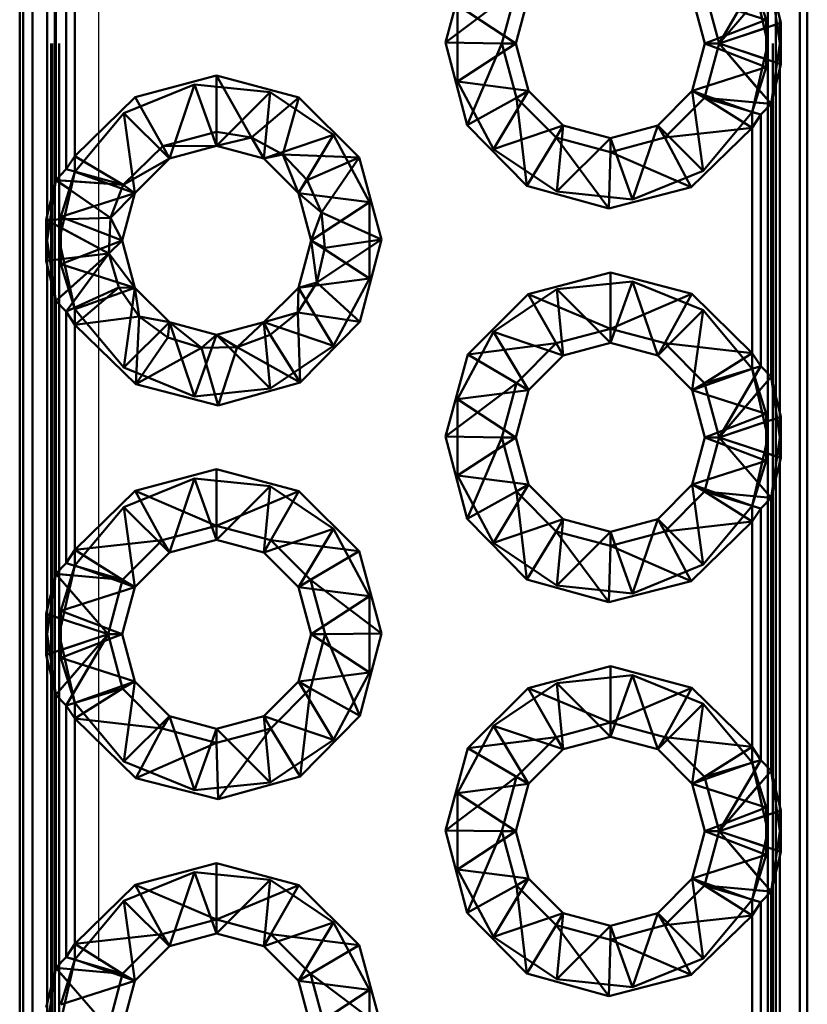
# Paper-space layout 'Layout1' of a CAD drawing. Extents: x -2 to 1033, y -36 to 596.
# Tile 17 of 127: x 39.45 to 40.45, y 224.91 to 226.16. Entities that reach past the tile are written whole.
import ezdxf

# ---------------------------------------------------------------- set-up
doc = ezdxf.new("R2010")
doc.units = 0
doc.linetypes.add('ACAD_ISO02W100', pattern=[15, 12, -3])
doc.linetypes.add('HP_01_CER_B', pattern=[8, 5, -1, 1, -1])
doc.layers.add('SS_OSY_025', color=7, linetype='HP_01_CER_B', lineweight=25)
doc.layers.add('SS_ZEBRIKY', color=24, linetype='CONTINUOUS', lineweight=50)

psp = doc.layouts.get("Layout1")

# ---------------------------------------------------------------- linework, layer by layer
at = {"layer": 'SS_OSY_025'}
psp.add_line((39.5471, 229.969, -5184), (39.5471, 214.6244, -5184), dxfattribs=at)
at = {"layer": 'SS_ZEBRIKY', "color": 7, "linetype": 'Continuous', "ltscale": 0.25}
for p, q in [((39.4471, 227.3836), (39.4471, 219.3836)), ((39.4513, 227.3836), (39.4513, 219.3836)), ((39.4633, 227.3836), (39.4633, 219.3836)), ((40.4377, 219.3836), (40.4377, 227.3836)), ((40.4471, 219.3836), (40.4471, 227.3836)), ((39.4818, 225.9141), (39.4818, 226.3531)), ((39.4931, 225.9603), (39.4931, 226.3069)), ((39.5062, 226.2934), (39.5062, 225.9739)), ((39.5171, 226.2766), (39.5171, 225.9907)), ((39.9876, 226.1347), (40.016, 226.239)), ((40.335, 226.1336), (40.3879, 226.2239)), ((40.0777, 226.2026), (39.9876, 226.1347)), ((40.0777, 226.2026), (40.0592, 226.1336)), ((40.335, 226.1336), (40.3165, 226.2026)), ((40.335, 226.1336), (40.401, 226.2103)), ((40.4134, 226.1597), (40.401, 226.2103)), ((40.0771, 226.1336), (40.0931, 226.1936)), ((40.301, 226.1936), (40.3171, 226.1336)), ((40.4134, 226.1597), (40.335, 226.1336)), ((40.4134, 226.1076), (40.4134, 226.1597)), ((40.015, 226.0301), (39.9876, 226.1347)), ((40.0592, 226.1336), (39.9876, 226.1347)), ((40.0592, 226.1336), (40.015, 226.0301)), ((40.0592, 226.1336), (40.0777, 226.0647)), ((40.0771, 226.1336), (40.0592, 226.1336)), ((40.0931, 226.0736), (40.0771, 226.1336)), ((40.3171, 226.1336), (40.301, 226.0736)), ((40.335, 226.1336), (40.3165, 226.0647)), ((40.335, 226.1336), (40.3171, 226.1336)), ((40.401, 226.0569), (40.335, 226.1336)), ((40.4134, 226.1076), (40.335, 226.1336)), ((40.401, 226.0569), (40.4134, 226.1076)), ((40.4123, 226.1031), (40.4123, 225.6641)), ((39.5935, 226.0657), (39.6971, 226.0931)), ((39.6971, 226.0931), (39.7415, 226.0142)), ((39.6971, 226.0931), (39.8015, 226.0652)), ((39.6971, 226.0931), (39.6971, 226.0215)), ((39.5171, 225.9907), (39.5935, 226.0657)), ((39.5935, 226.0657), (39.6289, 226.0035)), ((39.8015, 226.0652), (39.7415, 226.0142)), ((39.8015, 226.0652), (39.7812, 225.9929)), ((39.8015, 226.0652), (39.8781, 225.989)), ((40.0777, 226.0647), (40.015, 226.0301)), ((40.0931, 226.0736), (40.0777, 226.0647)), ((40.0777, 226.0647), (40.0909, 225.9531)), ((40.0777, 226.0647), (40.1281, 226.0142)), ((40.1371, 226.0297), (40.0931, 226.0736)), ((40.301, 226.0736), (40.2571, 226.0297)), ((40.266, 226.0142), (40.3165, 226.0647)), ((40.3165, 226.0647), (40.301, 226.0736)), ((40.3165, 226.0647), (40.3771, 226.0266)), ((40.3879, 226.0434), (40.3165, 226.0647)), ((40.401, 226.0569), (40.3165, 226.0647)), ((40.3879, 226.0434), (40.401, 226.0569)), ((40.401, 225.7103), (40.401, 226.0569)), ((40.3771, 226.0266), (40.3879, 226.0434)), ((40.3879, 226.0434), (40.3879, 225.7239)), ((40.0909, 225.9531), (40.015, 226.0301)), ((40.1371, 226.0297), (40.1281, 226.0142)), ((40.1971, 226.0136), (40.1371, 226.0297)), ((40.2571, 226.0297), (40.1971, 226.0136)), ((40.2571, 226.0297), (40.266, 226.0142)), ((40.266, 226.0142), (40.3771, 226.0266)), ((40.3771, 226.0266), (40.2997, 225.9511)), ((40.3771, 225.7407), (40.3771, 226.0266)), ((39.6289, 226.0035), (39.6971, 226.0215)), ((39.6971, 226.0215), (39.7415, 226.0142)), ((39.6971, 226.0215), (39.6971, 226.0036)), ((39.7415, 226.0142), (39.6971, 226.0036)), ((39.7415, 226.0142), (39.7571, 225.9876)), ((39.7415, 226.0142), (39.7812, 225.9929)), ((40.1281, 226.0142), (40.0909, 225.9531)), ((40.1281, 226.0142), (40.195, 225.9242)), ((40.1281, 226.0142), (40.1971, 225.9958)), ((40.1971, 225.9958), (40.266, 226.0142)), ((40.1971, 226.0136), (40.1971, 225.9958)), ((40.266, 226.0142), (40.2997, 225.9511)), ((39.5786, 225.9541), (39.6289, 226.0035)), ((39.6289, 226.0035), (39.6971, 226.0036)), ((39.6289, 226.0035), (39.6371, 225.9876)), ((39.6371, 225.9876), (39.6971, 226.0036)), ((39.6971, 226.0036), (39.7571, 225.9876)), ((39.5062, 225.9739), (39.5171, 225.9907)), ((39.5171, 225.9907), (39.5786, 225.9541)), ((39.5786, 225.9541), (39.6371, 225.9876)), ((39.5931, 225.9436), (39.6371, 225.9876)), ((39.7812, 225.9929), (39.7571, 225.9876)), ((39.7571, 225.9876), (39.801, 225.9436)), ((39.7812, 225.9929), (39.801, 225.9436)), ((39.7812, 225.9929), (39.8119, 225.96)), ((39.8781, 225.989), (39.7812, 225.9929)), ((39.8119, 225.96), (39.8781, 225.989)), ((39.8304, 225.9189), (39.8781, 225.989)), ((39.8781, 225.989), (39.9065, 225.8847)), ((40.1971, 225.9958), (40.195, 225.9242)), ((40.1971, 225.9958), (40.2997, 225.9511)), ((39.5062, 225.9739), (39.4931, 225.9603)), ((39.5062, 225.9739), (39.5786, 225.9541)), ((39.4931, 225.9603), (39.4807, 225.9097)), ((39.4931, 225.9603), (39.5622, 225.9122)), ((39.4931, 225.9603), (39.5786, 225.9541)), ((39.5786, 225.9541), (39.5622, 225.9122)), ((39.5786, 225.9541), (39.5931, 225.9436)), ((39.8119, 225.96), (39.801, 225.9436)), ((39.8304, 225.9189), (39.8119, 225.96)), ((40.195, 225.9242), (40.0909, 225.9531)), ((40.2997, 225.9511), (40.195, 225.9242)), ((39.5931, 225.9436), (39.5622, 225.9122)), ((39.5771, 225.8836), (39.5931, 225.9436)), ((39.801, 225.9436), (39.8171, 225.8836)), ((39.801, 225.9436), (39.8304, 225.9189)), ((39.8304, 225.9189), (39.8171, 225.8836)), ((39.8346, 225.8741), (39.8304, 225.9189)), ((39.9065, 225.8847), (39.8304, 225.9189)), ((39.5622, 225.9122), (39.4807, 225.9097)), ((39.4807, 225.9097), (39.5602, 225.8672)), ((39.4807, 225.9097), (39.4807, 225.8576)), ((39.5622, 225.9122), (39.5602, 225.8672)), ((39.5622, 225.9122), (39.5771, 225.8836)), ((39.5771, 225.8836), (39.5602, 225.8672)), ((39.5931, 225.8236), (39.5771, 225.8836)), ((39.8171, 225.8836), (39.801, 225.8236)), ((39.8171, 225.8836), (39.8242, 225.8302)), ((39.8346, 225.8741), (39.8171, 225.8836)), ((39.8242, 225.8302), (39.9065, 225.8847)), ((39.9065, 225.8847), (39.8346, 225.8741)), ((39.9065, 225.8847), (39.8791, 225.7801)), ((39.4807, 225.8576), (39.5602, 225.8672)), ((39.5602, 225.8672), (39.4931, 225.8069)), ((39.5602, 225.8672), (39.5062, 225.7934)), ((39.5602, 225.8672), (39.5728, 225.824)), ((39.5931, 225.8236), (39.5602, 225.8672)), ((39.8242, 225.8302), (39.8346, 225.8741)), ((39.4807, 225.8576), (39.4931, 225.8069)), ((39.4818, 225.4141), (39.4818, 225.8531)), ((40.0926, 225.8152), (40.1971, 225.8431)), ((40.1971, 225.8431), (40.3006, 225.8157)), ((40.1971, 225.8431), (40.1971, 225.7715)), ((39.8242, 225.8302), (39.8002, 225.7921)), ((39.801, 225.8236), (39.8242, 225.8302)), ((39.8791, 225.7801), (39.8242, 225.8302)), ((39.5728, 225.824), (39.5062, 225.7934)), ((39.5728, 225.824), (39.5171, 225.7766)), ((39.5986, 225.7871), (39.5728, 225.824)), ((39.5931, 225.8236), (39.5728, 225.824)), ((39.5986, 225.7871), (39.5931, 225.8236)), ((39.6371, 225.7797), (39.5931, 225.8236)), ((39.801, 225.8236), (39.7571, 225.7797)), ((39.801, 225.8236), (39.8002, 225.7921)), ((40.016, 225.739), (40.0926, 225.8152)), ((40.0926, 225.8152), (40.1281, 225.7531)), ((40.0926, 225.8152), (40.1971, 225.7715)), ((40.3006, 225.8157), (40.1971, 225.7715)), ((40.3006, 225.8157), (40.266, 225.7531)), ((40.3006, 225.8157), (40.3771, 225.7407)), ((39.5062, 225.7934), (39.4931, 225.8069)), ((39.4931, 225.4603), (39.4931, 225.8069)), ((39.5171, 225.7766), (39.5062, 225.7934)), ((39.5062, 225.7934), (39.5062, 225.4739)), ((39.8002, 225.7921), (39.7571, 225.7797)), ((39.8002, 225.7921), (39.7652, 225.7638)), ((39.8002, 225.7921), (39.8033, 225.7031)), ((39.8791, 225.7801), (39.8002, 225.7921)), ((39.5986, 225.7871), (39.5171, 225.7766)), ((39.5944, 225.7011), (39.5171, 225.7766)), ((39.5171, 225.7766), (39.5171, 225.4907)), ((39.5986, 225.7871), (39.5944, 225.7011)), ((39.635, 225.7605), (39.5986, 225.7871)), ((39.6371, 225.7797), (39.5986, 225.7871)), ((39.6371, 225.7797), (39.635, 225.7605)), ((39.678, 225.7471), (39.6371, 225.7797)), ((39.6971, 225.7636), (39.6371, 225.7797)), ((39.7571, 225.7797), (39.6971, 225.7636)), ((39.7571, 225.7797), (39.723, 225.7482)), ((39.7571, 225.7797), (39.7652, 225.7638)), ((39.8791, 225.7801), (39.8033, 225.7031)), ((39.6971, 225.7636), (39.678, 225.7471)), ((39.6971, 225.7636), (39.723, 225.7482)), ((39.7652, 225.7638), (39.723, 225.7482)), ((39.7652, 225.7638), (39.8033, 225.7031)), ((40.1971, 225.7715), (40.1281, 225.7531)), ((40.266, 225.7531), (40.1971, 225.7715)), ((40.1971, 225.7715), (40.1971, 225.7536)), ((39.635, 225.7605), (39.5944, 225.7011)), ((39.678, 225.7471), (39.635, 225.7605)), ((40.016, 225.739), (40.1281, 225.7531)), ((40.1281, 225.7531), (40.0777, 225.7026)), ((40.1281, 225.7531), (40.1371, 225.7376)), ((40.1371, 225.7376), (40.1971, 225.7536)), ((40.1971, 225.7536), (40.2571, 225.7376)), ((40.266, 225.7531), (40.2571, 225.7376)), ((40.3165, 225.7026), (40.266, 225.7531)), ((40.3771, 225.7407), (40.266, 225.7531)), ((39.678, 225.7471), (39.5944, 225.7011)), ((39.723, 225.7482), (39.678, 225.7471)), ((39.6991, 225.6742), (39.678, 225.7471)), ((39.723, 225.7482), (39.6991, 225.6742)), ((39.723, 225.7482), (39.8033, 225.7031)), ((39.9876, 225.6347), (40.016, 225.739)), ((40.016, 225.739), (40.0777, 225.7026)), ((40.0931, 225.6936), (40.1371, 225.7376)), ((40.2571, 225.7376), (40.301, 225.6936)), ((40.3771, 225.7407), (40.3165, 225.7026)), ((40.3879, 225.7239), (40.3771, 225.7407)), ((40.3165, 225.7026), (40.3879, 225.7239)), ((40.335, 225.6336), (40.3879, 225.7239)), ((40.401, 225.7103), (40.3879, 225.7239)), ((39.6991, 225.6742), (39.5944, 225.7011)), ((39.8033, 225.7031), (39.6991, 225.6742)), ((40.0777, 225.7026), (39.9876, 225.6347)), ((40.0777, 225.7026), (40.0592, 225.6336)), ((40.0931, 225.6936), (40.0777, 225.7026)), ((40.3165, 225.7026), (40.301, 225.6936)), ((40.335, 225.6336), (40.3165, 225.7026)), ((40.335, 225.6336), (40.401, 225.7103)), ((40.4134, 225.6597), (40.401, 225.7103)), ((40.0771, 225.6336), (40.0931, 225.6936)), ((40.301, 225.6936), (40.3171, 225.6336)), ((40.4134, 225.6597), (40.335, 225.6336)), ((40.4134, 225.6076), (40.4134, 225.6597)), ((40.015, 225.5301), (39.9876, 225.6347)), ((40.0592, 225.6336), (39.9876, 225.6347)), ((40.0592, 225.6336), (40.015, 225.5301)), ((40.0592, 225.6336), (40.0777, 225.5647)), ((40.0771, 225.6336), (40.0592, 225.6336)), ((40.0931, 225.5736), (40.0771, 225.6336)), ((40.3171, 225.6336), (40.301, 225.5736)), ((40.335, 225.6336), (40.3165, 225.5647)), ((40.335, 225.6336), (40.3171, 225.6336)), ((40.401, 225.5569), (40.335, 225.6336)), ((40.4134, 225.6076), (40.335, 225.6336)), ((40.401, 225.5569), (40.4134, 225.6076)), ((40.4123, 225.6031), (40.4123, 225.1641)), ((39.5935, 225.5657), (39.6971, 225.5931)), ((39.6971, 225.5931), (39.8015, 225.5652)), ((39.6971, 225.5931), (39.6971, 225.5215)), ((39.5171, 225.4907), (39.5935, 225.5657)), ((39.5935, 225.5657), (39.6281, 225.5031)), ((39.5935, 225.5657), (39.6971, 225.5215)), ((39.6971, 225.5215), (39.8015, 225.5652)), ((39.8015, 225.5652), (39.766, 225.5031)), ((39.8015, 225.5652), (39.8781, 225.489)), ((40.0777, 225.5647), (40.015, 225.5301)), ((40.0931, 225.5736), (40.0777, 225.5647)), ((40.0777, 225.5647), (40.0909, 225.4531)), ((40.0777, 225.5647), (40.1281, 225.5142)), ((40.1371, 225.5297), (40.0931, 225.5736)), ((40.301, 225.5736), (40.2571, 225.5297)), ((40.266, 225.5142), (40.3165, 225.5647)), ((40.3165, 225.5647), (40.301, 225.5736)), ((40.3165, 225.5647), (40.3771, 225.5266)), ((40.3879, 225.5434), (40.3165, 225.5647)), ((40.401, 225.5569), (40.3165, 225.5647)), ((40.3879, 225.5434), (40.401, 225.5569)), ((40.401, 225.2103), (40.401, 225.5569)), ((40.3771, 225.5266), (40.3879, 225.5434)), ((40.3879, 225.5434), (40.3879, 225.2239)), ((40.0909, 225.4531), (40.015, 225.5301)), ((40.1371, 225.5297), (40.1281, 225.5142)), ((40.1971, 225.5136), (40.1371, 225.5297)), ((40.2571, 225.5297), (40.1971, 225.5136)), ((40.2571, 225.5297), (40.266, 225.5142)), ((40.266, 225.5142), (40.3771, 225.5266)), ((40.3771, 225.5266), (40.2997, 225.4511)), ((40.3771, 225.2407), (40.3771, 225.5266)), ((39.6281, 225.5031), (39.6971, 225.5215)), ((39.6971, 225.5215), (39.766, 225.5031)), ((39.6971, 225.5215), (39.6971, 225.5036)), ((40.1281, 225.5142), (40.0909, 225.4531)), ((40.1281, 225.5142), (40.195, 225.4242)), ((40.1281, 225.5142), (40.1971, 225.4957)), ((40.1971, 225.4957), (40.266, 225.5142)), ((40.1971, 225.5136), (40.1971, 225.4957)), ((40.266, 225.5142), (40.2997, 225.4511)), ((39.5171, 225.4907), (39.6281, 225.5031)), ((39.6281, 225.5031), (39.5777, 225.4526)), ((39.6281, 225.5031), (39.6371, 225.4876)), ((39.6371, 225.4876), (39.6971, 225.5036)), ((39.6971, 225.5036), (39.7571, 225.4876)), ((39.766, 225.5031), (39.7571, 225.4876)), ((39.766, 225.5031), (39.8165, 225.4526)), ((39.8781, 225.489), (39.766, 225.5031)), ((39.5062, 225.4739), (39.5171, 225.4907)), ((39.5171, 225.4907), (39.5777, 225.4526)), ((39.5931, 225.4436), (39.6371, 225.4876)), ((39.7571, 225.4876), (39.801, 225.4436)), ((39.8781, 225.489), (39.8165, 225.4526)), ((39.8781, 225.489), (39.9065, 225.3847)), ((40.1971, 225.4957), (40.195, 225.4242)), ((40.1971, 225.4957), (40.2997, 225.4511)), ((39.5062, 225.4739), (39.4931, 225.4603)), ((39.5062, 225.4739), (39.5777, 225.4526)), ((39.4931, 225.4603), (39.4807, 225.4097)), ((39.4931, 225.4603), (39.5592, 225.3836)), ((39.5777, 225.4526), (39.4931, 225.4603)), ((39.5777, 225.4526), (39.5592, 225.3836)), ((39.5777, 225.4526), (39.5931, 225.4436)), ((39.8165, 225.4526), (39.801, 225.4436)), ((39.8165, 225.4526), (39.835, 225.3836)), ((39.9065, 225.3847), (39.8165, 225.4526)), ((40.195, 225.4242), (40.0909, 225.4531)), ((40.2997, 225.4511), (40.195, 225.4242)), ((39.5771, 225.3836), (39.5931, 225.4436)), ((39.801, 225.4436), (39.8171, 225.3836)), ((39.5592, 225.3836), (39.4807, 225.4097)), ((39.4807, 225.4097), (39.4807, 225.3576)), ((39.4807, 225.3576), (39.5592, 225.3836)), ((39.5592, 225.3836), (39.4931, 225.3069)), ((39.5592, 225.3836), (39.5062, 225.2934)), ((39.5592, 225.3836), (39.5777, 225.3147)), ((39.5771, 225.3836), (39.5592, 225.3836)), ((39.5931, 225.3236), (39.5771, 225.3836)), ((39.8171, 225.3836), (39.801, 225.3236)), ((39.835, 225.3836), (39.8165, 225.3147)), ((39.835, 225.3836), (39.8171, 225.3836)), ((39.9065, 225.3847), (39.835, 225.3836)), ((39.8791, 225.2801), (39.835, 225.3836)), ((39.9065, 225.3847), (39.8791, 225.2801)), ((39.4807, 225.3576), (39.4931, 225.3069)), ((39.4818, 224.9141), (39.4818, 225.3531)), ((40.0926, 225.3152), (40.1971, 225.3431)), ((40.1971, 225.3431), (40.3006, 225.3157)), ((40.1971, 225.3431), (40.1971, 225.2715)), ((39.5777, 225.3147), (39.5062, 225.2934)), ((39.5777, 225.3147), (39.5171, 225.2766)), ((39.5931, 225.3236), (39.5777, 225.3147)), ((39.5777, 225.3147), (39.6281, 225.2642)), ((39.6371, 225.2797), (39.5931, 225.3236)), ((39.801, 225.3236), (39.7571, 225.2797)), ((39.766, 225.2642), (39.8165, 225.3147)), ((39.801, 225.3236), (39.8165, 225.3147)), ((39.8165, 225.3147), (39.8033, 225.2031)), ((39.8165, 225.3147), (39.8791, 225.2801)), ((40.016, 225.239), (40.0926, 225.3152)), ((40.0926, 225.3152), (40.1281, 225.2531)), ((40.0926, 225.3152), (40.1971, 225.2715)), ((40.3006, 225.3157), (40.1971, 225.2715)), ((40.3006, 225.3157), (40.266, 225.2531)), ((40.3006, 225.3157), (40.3771, 225.2407)), ((39.4931, 225.3069), (39.5062, 225.2934)), ((39.4931, 224.9603), (39.4931, 225.3069)), ((39.5062, 225.2934), (39.5171, 225.2766)), ((39.5062, 225.2934), (39.5062, 224.9739)), ((39.5944, 225.2011), (39.5171, 225.2766)), ((39.6281, 225.2642), (39.5171, 225.2766)), ((39.5171, 225.2766), (39.5171, 224.9907)), ((39.6371, 225.2797), (39.6281, 225.2642)), ((39.6971, 225.2636), (39.6371, 225.2797)), ((39.7571, 225.2797), (39.6971, 225.2636)), ((39.7571, 225.2797), (39.766, 225.2642)), ((39.8791, 225.2801), (39.8033, 225.2031)), ((39.6281, 225.2642), (39.5944, 225.2011)), ((39.6281, 225.2642), (39.6971, 225.2457)), ((39.6971, 225.2457), (39.766, 225.2642)), ((39.6971, 225.2636), (39.6971, 225.2457)), ((39.766, 225.2642), (39.6991, 225.1742)), ((39.766, 225.2642), (39.8033, 225.2031)), ((40.1971, 225.2715), (40.1281, 225.2531)), ((40.266, 225.2531), (40.1971, 225.2715)), ((40.1971, 225.2715), (40.1971, 225.2536)), ((40.016, 225.239), (40.1281, 225.2531)), ((40.1281, 225.2531), (40.0777, 225.2026)), ((40.1281, 225.2531), (40.1371, 225.2376)), ((40.1371, 225.2376), (40.1971, 225.2536)), ((40.1971, 225.2536), (40.2571, 225.2376)), ((40.266, 225.2531), (40.2571, 225.2376)), ((40.266, 225.2531), (40.3165, 225.2026)), ((40.3771, 225.2407), (40.266, 225.2531)), ((39.6971, 225.2457), (39.5944, 225.2011)), ((39.6971, 225.2457), (39.6991, 225.1742)), ((39.9876, 225.1347), (40.016, 225.239)), ((40.016, 225.239), (40.0777, 225.2026)), ((40.0931, 225.1936), (40.1371, 225.2376)), ((40.2571, 225.2376), (40.301, 225.1936)), ((40.3771, 225.2407), (40.3165, 225.2026)), ((40.3879, 225.2239), (40.3771, 225.2407)), ((40.3165, 225.2026), (40.3879, 225.2239)), ((40.335, 225.1336), (40.3879, 225.2239)), ((40.3879, 225.2239), (40.401, 225.2103)), ((39.6991, 225.1742), (39.5944, 225.2011)), ((39.8033, 225.2031), (39.6991, 225.1742)), ((40.0777, 225.2026), (39.9876, 225.1347)), ((40.0777, 225.2026), (40.0592, 225.1336)), ((40.0931, 225.1936), (40.0777, 225.2026)), ((40.3165, 225.2026), (40.301, 225.1936)), ((40.335, 225.1336), (40.3165, 225.2026)), ((40.335, 225.1336), (40.401, 225.2103)), ((40.4134, 225.1597), (40.401, 225.2103)), ((40.0771, 225.1336), (40.0931, 225.1936)), ((40.301, 225.1936), (40.3171, 225.1336)), ((40.4134, 225.1597), (40.335, 225.1336)), ((40.4134, 225.1076), (40.4134, 225.1597)), ((40.015, 225.0301), (39.9876, 225.1347)), ((40.0592, 225.1336), (39.9876, 225.1347)), ((40.0592, 225.1336), (40.015, 225.0301)), ((40.0592, 225.1336), (40.0777, 225.0647)), ((40.0771, 225.1336), (40.0592, 225.1336)), ((40.0931, 225.0736), (40.0771, 225.1336)), ((40.3171, 225.1336), (40.301, 225.0736)), ((40.335, 225.1336), (40.3165, 225.0647)), ((40.335, 225.1336), (40.3171, 225.1336)), ((40.401, 225.0569), (40.335, 225.1336)), ((40.4134, 225.1076), (40.335, 225.1336)), ((40.401, 225.0569), (40.4134, 225.1076)), ((40.4123, 225.1031), (40.4123, 224.6641)), ((39.5935, 225.0657), (39.6971, 225.0931)), ((39.6971, 225.0931), (39.8015, 225.0652)), ((39.6971, 225.0931), (39.6971, 225.0215)), ((39.5171, 224.9907), (39.5935, 225.0657)), ((39.5935, 225.0657), (39.6281, 225.0031)), ((39.5935, 225.0657), (39.6971, 225.0215)), ((39.6971, 225.0215), (39.8015, 225.0652)), ((39.8015, 225.0652), (39.766, 225.0031)), ((39.8015, 225.0652), (39.8781, 224.989)), ((40.0777, 225.0647), (40.015, 225.0301)), ((40.0931, 225.0736), (40.0777, 225.0647)), ((40.0777, 225.0647), (40.0909, 224.9531)), ((40.0777, 225.0647), (40.1281, 225.0142)), ((40.1371, 225.0297), (40.0931, 225.0736)), ((40.301, 225.0736), (40.2571, 225.0297)), ((40.3165, 225.0647), (40.266, 225.0142)), ((40.3165, 225.0647), (40.301, 225.0736)), ((40.3771, 225.0266), (40.3165, 225.0647)), ((40.3879, 225.0434), (40.3165, 225.0647)), ((40.401, 225.0569), (40.3165, 225.0647)), ((40.3879, 225.0434), (40.401, 225.0569)), ((40.401, 224.7103), (40.401, 225.0569)), ((40.3879, 225.0434), (40.3771, 225.0266)), ((40.3879, 225.0434), (40.3879, 224.7239)), ((40.0909, 224.9531), (40.015, 225.0301)), ((40.1371, 225.0297), (40.1281, 225.0142)), ((40.1971, 225.0136), (40.1371, 225.0297)), ((40.2571, 225.0297), (40.1971, 225.0136)), ((40.2571, 225.0297), (40.266, 225.0142)), ((40.266, 225.0142), (40.3771, 225.0266)), ((40.3771, 225.0266), (40.2997, 224.9511)), ((40.3771, 224.7407), (40.3771, 225.0266)), ((39.6281, 225.0031), (39.6971, 225.0215)), ((39.6971, 225.0215), (39.766, 225.0031)), ((39.6971, 225.0215), (39.6971, 225.0036)), ((40.1281, 225.0142), (40.0909, 224.9531)), ((40.1281, 225.0142), (40.195, 224.9242)), ((40.1281, 225.0142), (40.1971, 224.9957)), ((40.1971, 224.9957), (40.266, 225.0142)), ((40.1971, 225.0136), (40.1971, 224.9957)), ((40.266, 225.0142), (40.2997, 224.9511)), ((39.5171, 224.9907), (39.6281, 225.0031)), ((39.6281, 225.0031), (39.5777, 224.9526)), ((39.6281, 225.0031), (39.6371, 224.9876)), ((39.6371, 224.9876), (39.6971, 225.0036)), ((39.6971, 225.0036), (39.7571, 224.9876)), ((39.766, 225.0031), (39.7571, 224.9876)), ((39.766, 225.0031), (39.8165, 224.9526)), ((39.8781, 224.989), (39.766, 225.0031)), ((39.5062, 224.9739), (39.5171, 224.9907)), ((39.5171, 224.9907), (39.5777, 224.9526)), ((39.5931, 224.9436), (39.6371, 224.9876)), ((39.7571, 224.9876), (39.801, 224.9436)), ((39.8781, 224.989), (39.8165, 224.9526)), ((39.8781, 224.989), (39.9065, 224.8847)), ((40.1971, 224.9957), (40.195, 224.9242)), ((40.1971, 224.9957), (40.2997, 224.9511)), ((39.5062, 224.9739), (39.4931, 224.9603)), ((39.5062, 224.9739), (39.5777, 224.9526)), ((39.4931, 224.9603), (39.4807, 224.9097)), ((39.4931, 224.9603), (39.5592, 224.8836)), ((39.4931, 224.9603), (39.5777, 224.9526)), ((39.5777, 224.9526), (39.5592, 224.8836)), ((39.5777, 224.9526), (39.5931, 224.9436)), ((39.8165, 224.9526), (39.801, 224.9436)), ((39.8165, 224.9526), (39.835, 224.8836)), ((39.9065, 224.8847), (39.8165, 224.9526)), ((40.195, 224.9242), (40.0909, 224.9531)), ((40.2997, 224.9511), (40.195, 224.9242)), ((39.5771, 224.8836), (39.5931, 224.9436)), ((39.801, 224.9436), (39.8171, 224.8836))]:
    psp.add_line(p, q, dxfattribs=at)
at = {"layer": 'SS_ZEBRIKY', "color": 3, "linetype": 'ACAD_ISO02W100', "ltscale": 0.25}
for p, q in [((39.4871, 219.3836), (39.4871, 227.3836)), ((39.4882, 219.3836), (39.4882, 227.3836)), ((39.4917, 227.3836), (39.4917, 219.3836)), ((39.4971, 219.3836), (39.4971, 227.3836)), ((40.4031, 219.3836), (40.4031, 227.3836)), ((40.4071, 227.3836), (40.4071, 219.3836)), ((40.3971, 227.1336), (40.3971, 219.6336)), ((40.3771, 226.2208), (40.3971, 226.1336)), ((40.3948, 226.1636), (40.3771, 226.2208)), ((40.401, 226.2103), (40.4123, 226.1336)), ((40.3948, 226.1636), (40.301, 226.1936)), ((40.003, 226.1821), (40.0771, 226.1336)), ((40.003, 226.0852), (40.003, 226.1821)), ((40.3948, 226.1636), (40.3171, 226.1336)), ((40.3971, 226.1336), (40.3948, 226.1636)), ((40.3948, 226.1037), (40.3948, 226.1636)), ((40.4123, 226.1641), (40.4123, 226.1031)), ((40.3927, 226.1528), (40.335, 226.1336)), ((40.3956, 226.1538), (40.3927, 226.1528)), ((40.4087, 226.1581), (40.3956, 226.1538)), ((40.4134, 226.1597), (40.4123, 226.1336)), ((40.0771, 226.1336), (40.003, 226.0852)), ((40.3948, 226.1037), (40.3171, 226.1336)), ((40.384, 226.0767), (40.335, 226.1336)), ((40.3927, 226.1145), (40.335, 226.1336)), ((40.3971, 226.1336), (40.3771, 226.0465)), ((40.3948, 226.1037), (40.3971, 226.1336)), ((40.4123, 226.1336), (40.401, 226.0569)), ((40.4134, 226.1076), (40.4123, 226.1336)), ((40.3956, 226.1135), (40.3927, 226.1145)), ((40.4087, 226.1091), (40.3956, 226.1135)), ((40.3948, 226.1037), (40.301, 226.0736)), ((40.3771, 226.0465), (40.3948, 226.1037)), ((39.5791, 226.0452), (39.6689, 226.0816)), ((39.6689, 226.0816), (39.6371, 225.9876)), ((39.6689, 226.0816), (39.6971, 226.0036)), ((39.6689, 226.0816), (39.7652, 226.0717)), ((40.0485, 225.9997), (40.003, 226.0852)), ((40.0931, 226.0736), (40.003, 226.0852)), ((40.3858, 226.0746), (40.384, 226.0767)), ((39.7652, 226.0717), (39.6971, 226.0036)), ((39.7652, 226.0717), (39.7571, 225.9876)), ((39.7652, 226.0717), (39.8456, 226.0176)), ((40.0931, 226.0736), (40.0485, 225.9997)), ((40.315, 225.9721), (40.301, 226.0736)), ((40.3771, 226.0465), (40.301, 226.0736)), ((40.401, 226.0569), (40.3858, 226.0746)), ((40.3809, 226.0588), (40.3799, 226.0589)), ((40.401, 226.0569), (40.3809, 226.0588)), ((39.5171, 225.9708), (39.5791, 226.0452)), ((39.5791, 226.0452), (39.5931, 225.9436)), ((39.5791, 226.0452), (39.6371, 225.9876)), ((40.3771, 226.0465), (40.315, 225.9721)), ((40.3879, 226.0434), (40.3771, 226.0466)), ((40.3771, 226.0266), (40.3771, 226.0465)), ((40.1371, 226.0297), (40.0485, 225.9997)), ((40.1371, 226.0297), (40.1289, 225.9456)), ((40.2571, 226.0297), (40.2253, 225.9356)), ((40.2571, 226.0297), (40.315, 225.9721)), ((39.8456, 226.0176), (39.7571, 225.9876)), ((39.8456, 226.0176), (39.801, 225.9436)), ((39.8456, 226.0176), (39.8911, 225.9321)), ((40.1971, 226.0136), (40.1289, 225.9456)), ((40.1971, 226.0136), (40.2253, 225.9356)), ((39.5171, 225.9907), (39.5171, 225.9708)), ((40.1289, 225.9456), (40.0485, 225.9997)), ((39.4971, 225.8836), (39.5171, 225.9708)), ((39.5171, 225.9708), (39.4993, 225.9136)), ((39.5171, 225.9708), (39.5931, 225.9436)), ((40.315, 225.9721), (40.2253, 225.9356)), ((39.4818, 225.8836), (39.4931, 225.9603)), ((39.4931, 225.9603), (39.5101, 225.9485)), ((39.4931, 225.9603), (39.5134, 225.9589)), ((39.5134, 225.9589), (39.5143, 225.9588)), ((39.5143, 225.9588), (39.5786, 225.9541)), ((39.5931, 225.9436), (39.4993, 225.9136)), ((39.5101, 225.9485), (39.5117, 225.9474)), ((39.5117, 225.9474), (39.5622, 225.9122)), ((39.8911, 225.9321), (39.801, 225.9436)), ((40.2253, 225.9356), (40.1289, 225.9456)), ((39.8911, 225.9321), (39.8171, 225.8836)), ((39.8911, 225.9321), (39.8911, 225.8352)), ((39.4818, 225.8531), (39.4818, 225.9141)), ((39.4993, 225.9136), (39.4971, 225.8836)), ((39.4993, 225.9136), (39.5771, 225.8836)), ((39.4993, 225.9136), (39.4993, 225.8537)), ((39.4818, 225.8836), (39.4807, 225.9097)), ((39.4807, 225.9097), (39.4853, 225.9073)), ((39.4983, 225.9003), (39.5006, 225.8991)), ((39.5006, 225.8991), (39.5602, 225.8672)), ((39.4807, 225.8576), (39.4818, 225.8836)), ((39.4931, 225.8069), (39.4818, 225.8836)), ((39.4971, 225.8836), (39.4993, 225.8537)), ((39.5171, 225.7965), (39.4971, 225.8836)), ((39.4993, 225.8537), (39.5771, 225.8836)), ((39.8171, 225.8836), (39.8911, 225.8352)), ((39.5602, 225.8672), (39.511, 225.823)), ((39.5602, 225.8672), (39.515, 225.8054)), ((39.4807, 225.8576), (39.4856, 225.8582)), ((39.4856, 225.8582), (39.4989, 225.8598)), ((39.4989, 225.8598), (39.5024, 225.8602)), ((39.4993, 225.8537), (39.5171, 225.7965)), ((39.4993, 225.8537), (39.5931, 225.8236)), ((39.801, 225.8236), (39.8911, 225.8352)), ((39.8911, 225.8352), (39.8456, 225.7497)), ((40.1289, 225.8217), (40.2253, 225.8316)), ((40.2253, 225.8316), (40.1971, 225.7536)), ((40.2253, 225.8316), (40.2571, 225.7376)), ((40.2253, 225.8316), (40.315, 225.7952)), ((39.5093, 225.8215), (39.4931, 225.8069)), ((39.511, 225.823), (39.5093, 225.8215)), ((39.5931, 225.8236), (39.5171, 225.7965)), ((39.5931, 225.8236), (39.5791, 225.7221)), ((39.801, 225.8236), (39.8456, 225.7497)), ((40.0485, 225.7676), (40.1289, 225.8217)), ((40.1289, 225.8217), (40.1371, 225.7376)), ((40.1289, 225.8217), (40.1971, 225.7536)), ((39.5145, 225.8047), (39.5062, 225.7934)), ((39.515, 225.8054), (39.5145, 225.8047)), ((39.5166, 225.7981), (39.5062, 225.7934)), ((39.5791, 225.7221), (39.5171, 225.7965)), ((39.5171, 225.7965), (39.5171, 225.7766)), ((40.2571, 225.7376), (40.315, 225.7952)), ((40.301, 225.6936), (40.315, 225.7952)), ((40.315, 225.7952), (40.3771, 225.7208)), ((39.6371, 225.7797), (39.5791, 225.7221)), ((39.6371, 225.7797), (39.6689, 225.6856)), ((39.7571, 225.7797), (39.7652, 225.6956)), ((39.7571, 225.7797), (39.8456, 225.7497)), ((39.6971, 225.7636), (39.6689, 225.6856)), ((39.6971, 225.7636), (39.7652, 225.6956)), ((40.003, 225.6821), (40.0485, 225.7676)), ((40.0931, 225.6936), (40.0485, 225.7676)), ((40.0485, 225.7676), (40.1371, 225.7376)), ((39.8456, 225.7497), (39.7652, 225.6956)), ((40.3771, 225.7208), (40.3771, 225.7407)), ((39.6689, 225.6856), (39.5791, 225.7221)), ((40.301, 225.6936), (40.3771, 225.7208)), ((40.3771, 225.7207), (40.3879, 225.7239)), ((40.3771, 225.7208), (40.3971, 225.6336)), ((40.3948, 225.6636), (40.3771, 225.7208)), ((40.3802, 225.7107), (40.3879, 225.7239)), ((40.3796, 225.7097), (40.3802, 225.7107)), ((40.401, 225.7103), (40.4123, 225.6336)), ((39.7652, 225.6956), (39.6689, 225.6856)), ((40.003, 225.6821), (40.0931, 225.6936)), ((40.3948, 225.6636), (40.301, 225.6936)), ((40.335, 225.6336), (40.384, 225.6906)), ((40.384, 225.6906), (40.3858, 225.6927)), ((40.003, 225.6821), (40.0771, 225.6336)), ((40.003, 225.5852), (40.003, 225.6821)), ((40.3948, 225.6636), (40.3171, 225.6336)), ((40.3971, 225.6336), (40.3948, 225.6636)), ((40.3948, 225.6037), (40.3948, 225.6636)), ((40.4123, 225.6641), (40.4123, 225.6031)), ((40.3927, 225.6528), (40.335, 225.6336)), ((40.3956, 225.6538), (40.3927, 225.6528)), ((40.4087, 225.6581), (40.3956, 225.6538)), ((40.4134, 225.6597), (40.4123, 225.6336)), ((40.0771, 225.6336), (40.003, 225.5852)), ((40.3948, 225.6037), (40.3171, 225.6336)), ((40.3927, 225.6145), (40.335, 225.6336)), ((40.3971, 225.6336), (40.3771, 225.5465)), ((40.3948, 225.6037), (40.3971, 225.6336)), ((40.4123, 225.6336), (40.401, 225.5569)), ((40.4134, 225.6076), (40.4123, 225.6336)), ((40.3956, 225.6135), (40.3927, 225.6145)), ((40.4087, 225.6091), (40.3956, 225.6135)), ((40.301, 225.5736), (40.3948, 225.6037)), ((40.3771, 225.5465), (40.3948, 225.6037)), ((39.5791, 225.5452), (39.6689, 225.5816)), ((39.6689, 225.5816), (39.6371, 225.4876)), ((39.6689, 225.5816), (39.6971, 225.5036)), ((39.6689, 225.5816), (39.7652, 225.5717)), ((40.0485, 225.4997), (40.003, 225.5852)), ((40.0931, 225.5736), (40.003, 225.5852)), ((40.3858, 225.5746), (40.384, 225.5767)), ((39.7652, 225.5717), (39.6971, 225.5036)), ((39.7652, 225.5717), (39.7571, 225.4876)), ((39.7652, 225.5717), (39.8456, 225.5176)), ((40.0931, 225.5736), (40.0485, 225.4997)), ((40.315, 225.4721), (40.301, 225.5736)), ((40.3771, 225.5465), (40.301, 225.5736)), ((40.401, 225.5569), (40.3858, 225.5746)), ((40.3809, 225.5588), (40.3799, 225.5589)), ((39.5171, 225.4708), (39.5791, 225.5452)), ((39.5791, 225.5452), (39.5931, 225.4436)), ((39.5791, 225.5452), (39.6371, 225.4876)), ((40.3771, 225.5465), (40.315, 225.4721)), ((40.3879, 225.5434), (40.3771, 225.5466)), ((40.3771, 225.5266), (40.3771, 225.5465)), ((40.1371, 225.5297), (40.0485, 225.4997)), ((40.1371, 225.5297), (40.1289, 225.4456)), ((40.2571, 225.5297), (40.2253, 225.4356)), ((40.315, 225.4721), (40.2571, 225.5297)), ((39.8456, 225.5176), (39.7571, 225.4876)), ((39.8456, 225.5176), (39.801, 225.4436)), ((39.8456, 225.5176), (39.8911, 225.4321)), ((40.1971, 225.5136), (40.1289, 225.4456)), ((40.1971, 225.5136), (40.2253, 225.4356)), ((39.5171, 225.4907), (39.5171, 225.4708)), ((40.1289, 225.4456), (40.0485, 225.4997)), ((39.4971, 225.3836), (39.5171, 225.4708)), ((39.5171, 225.4708), (39.4993, 225.4136)), ((39.5062, 225.4739), (39.517, 225.4707)), ((39.517, 225.4707), (39.5777, 225.4526)), ((39.5931, 225.4436), (39.5171, 225.4708)), ((40.315, 225.4721), (40.2253, 225.4356)), ((39.4818, 225.3836), (39.4931, 225.4603)), ((39.5142, 225.4584), (39.4931, 225.4603)), ((39.5931, 225.4436), (39.4993, 225.4136)), ((39.5083, 225.4427), (39.5101, 225.4406)), ((39.5101, 225.4406), (39.5592, 225.3836)), ((39.8911, 225.4321), (39.801, 225.4436)), ((40.2253, 225.4356), (40.1289, 225.4456)), ((39.8911, 225.4321), (39.8171, 225.3836)), ((39.8911, 225.4321), (39.8911, 225.3352)), ((39.4818, 225.3531), (39.4818, 225.4141)), ((39.4993, 225.4136), (39.4971, 225.3836)), ((39.4993, 225.4136), (39.5771, 225.3836)), ((39.4993, 225.4136), (39.4993, 225.3537)), ((39.4818, 225.3836), (39.4807, 225.4097)), ((39.4854, 225.4081), (39.4807, 225.4097)), ((39.4986, 225.4038), (39.4854, 225.4081)), ((39.5015, 225.4028), (39.4986, 225.4038)), ((39.4807, 225.3576), (39.4818, 225.3836)), ((39.4931, 225.3069), (39.4818, 225.3836)), ((39.4971, 225.3836), (39.4993, 225.3537)), ((39.5171, 225.2965), (39.4971, 225.3836)), ((39.5771, 225.3836), (39.4993, 225.3537)), ((39.5015, 225.3645), (39.5592, 225.3836)), ((39.5592, 225.3836), (39.5101, 225.3267)), ((39.8911, 225.3352), (39.8171, 225.3836)), ((39.4854, 225.3591), (39.4986, 225.3635)), ((39.4986, 225.3635), (39.5015, 225.3645)), ((39.4993, 225.3537), (39.5171, 225.2965)), ((39.4993, 225.3537), (39.5931, 225.3236)), ((39.5101, 225.3267), (39.5083, 225.3246)), ((39.801, 225.3236), (39.8911, 225.3352)), ((39.8911, 225.3352), (39.8456, 225.2497)), ((40.1289, 225.3217), (40.2253, 225.3316)), ((40.2253, 225.3316), (40.1971, 225.2536)), ((40.2571, 225.2376), (40.2253, 225.3316)), ((40.2253, 225.3316), (40.315, 225.2952)), ((39.5931, 225.3236), (39.5171, 225.2965)), ((39.5931, 225.3236), (39.5791, 225.2221)), ((39.801, 225.3236), (39.8456, 225.2497)), ((40.0485, 225.2676), (40.1289, 225.3217)), ((40.1289, 225.3217), (40.1371, 225.2376)), ((40.1289, 225.3217), (40.1971, 225.2536)), ((39.5139, 225.3065), (39.5062, 225.2934)), ((39.5145, 225.3075), (39.5139, 225.3065)), ((39.517, 225.2966), (39.5062, 225.2934)), ((39.5791, 225.2221), (39.5171, 225.2965)), ((39.5171, 225.2965), (39.5171, 225.2766)), ((40.2571, 225.2376), (40.315, 225.2952)), ((40.301, 225.1936), (40.315, 225.2952)), ((40.315, 225.2952), (40.3771, 225.2208)), ((39.6371, 225.2797), (39.5791, 225.2221)), ((39.6371, 225.2797), (39.6689, 225.1856)), ((39.7571, 225.2797), (39.7652, 225.1956)), ((39.7571, 225.2797), (39.8456, 225.2497)), ((39.6971, 225.2636), (39.6689, 225.1856)), ((39.6971, 225.2636), (39.7652, 225.1956)), ((40.003, 225.1821), (40.0485, 225.2676)), ((40.0485, 225.2676), (40.0931, 225.1936)), ((40.0485, 225.2676), (40.1371, 225.2376)), ((39.8456, 225.2497), (39.7652, 225.1956)), ((40.3771, 225.2208), (40.3771, 225.2407)), ((39.6689, 225.1856), (39.5791, 225.2221)), ((40.301, 225.1936), (40.3771, 225.2208)), ((40.3771, 225.2207), (40.3879, 225.2239)), ((40.3771, 225.2208), (40.3971, 225.1336)), ((40.3948, 225.1636), (40.3771, 225.2208)), ((40.3802, 225.2107), (40.3879, 225.2239)), ((40.3796, 225.2097), (40.3802, 225.2107)), ((40.401, 225.2103), (40.4123, 225.1336)), ((39.7652, 225.1956), (39.6689, 225.1856)), ((40.003, 225.1821), (40.0931, 225.1936)), ((40.3948, 225.1636), (40.301, 225.1936)), ((40.335, 225.1336), (40.384, 225.1906)), ((40.384, 225.1906), (40.3858, 225.1927)), ((40.003, 225.1821), (40.0771, 225.1336)), ((40.003, 225.0852), (40.003, 225.1821)), ((40.3948, 225.1636), (40.3171, 225.1336)), ((40.3971, 225.1336), (40.3948, 225.1636)), ((40.3948, 225.1037), (40.3948, 225.1636)), ((40.4123, 225.1641), (40.4123, 225.1031)), ((40.3927, 225.1528), (40.335, 225.1336)), ((40.3956, 225.1538), (40.3927, 225.1528)), ((40.4087, 225.1581), (40.3956, 225.1538)), ((40.4134, 225.1597), (40.4123, 225.1336)), ((40.0771, 225.1336), (40.003, 225.0852)), ((40.3948, 225.1037), (40.3171, 225.1336)), ((40.384, 225.0767), (40.335, 225.1336)), ((40.3927, 225.1145), (40.335, 225.1336)), ((40.3971, 225.1336), (40.3771, 225.0465)), ((40.3948, 225.1037), (40.3971, 225.1336)), ((40.4123, 225.1336), (40.401, 225.0569)), ((40.4134, 225.1076), (40.4123, 225.1336)), ((40.3956, 225.1135), (40.3927, 225.1145)), ((40.4087, 225.1091), (40.3956, 225.1135)), ((40.301, 225.0736), (40.3948, 225.1037)), ((40.3771, 225.0465), (40.3948, 225.1037)), ((39.5791, 225.0452), (39.6689, 225.0816)), ((39.6689, 225.0816), (39.6371, 224.9876)), ((39.6689, 225.0816), (39.6971, 225.0036)), ((39.6689, 225.0816), (39.7652, 225.0717)), ((40.0485, 224.9997), (40.003, 225.0852)), ((40.0931, 225.0736), (40.003, 225.0852)), ((40.3858, 225.0746), (40.384, 225.0767)), ((39.7652, 225.0717), (39.6971, 225.0036)), ((39.7652, 225.0717), (39.7571, 224.9876)), ((39.7652, 225.0717), (39.8456, 225.0176)), ((40.0931, 225.0736), (40.0485, 224.9997)), ((40.315, 224.9721), (40.301, 225.0736)), ((40.3771, 225.0465), (40.301, 225.0736)), ((40.401, 225.0569), (40.3799, 225.0589)), ((39.5171, 224.9708), (39.5791, 225.0452)), ((39.5791, 225.0452), (39.5931, 224.9436)), ((39.5791, 225.0452), (39.6371, 224.9876)), ((40.3771, 225.0465), (40.315, 224.9721)), ((40.3879, 225.0434), (40.3771, 225.0466)), ((40.3771, 225.0266), (40.3771, 225.0465)), ((40.1371, 225.0297), (40.0485, 224.9997)), ((40.1371, 225.0297), (40.1289, 224.9456)), ((40.2571, 225.0297), (40.2253, 224.9356)), ((40.315, 224.9721), (40.2571, 225.0297)), ((39.8456, 225.0176), (39.7571, 224.9876)), ((39.8456, 225.0176), (39.801, 224.9436)), ((39.8456, 225.0176), (39.8911, 224.9321)), ((40.1971, 225.0136), (40.1289, 224.9456)), ((40.1971, 225.0136), (40.2253, 224.9356)), ((39.5171, 224.9907), (39.5171, 224.9708)), ((40.1289, 224.9456), (40.0485, 224.9997)), ((39.4971, 224.8836), (39.5171, 224.9708)), ((39.5171, 224.9708), (39.4993, 224.9136)), ((39.5062, 224.9739), (39.517, 224.9707)), ((39.5931, 224.9436), (39.5171, 224.9708)), ((40.315, 224.9721), (40.2253, 224.9356)), ((39.4818, 224.8836), (39.4931, 224.9603)), ((39.4931, 224.9603), (39.5083, 224.9427)), ((39.5132, 224.9585), (39.5142, 224.9584)), ((39.5931, 224.9436), (39.4993, 224.9136)), ((39.5083, 224.9427), (39.5101, 224.9406)), ((39.8911, 224.9321), (39.801, 224.9436)), ((40.2253, 224.9356), (40.1289, 224.9456)), ((39.8911, 224.9321), (39.8171, 224.8836)), ((39.8911, 224.9321), (39.8911, 224.8352)), ((39.4818, 224.8531), (39.4818, 224.9141))]:
    psp.add_line(p, q, dxfattribs=at)

doc.saveas('drawing.dxf')
